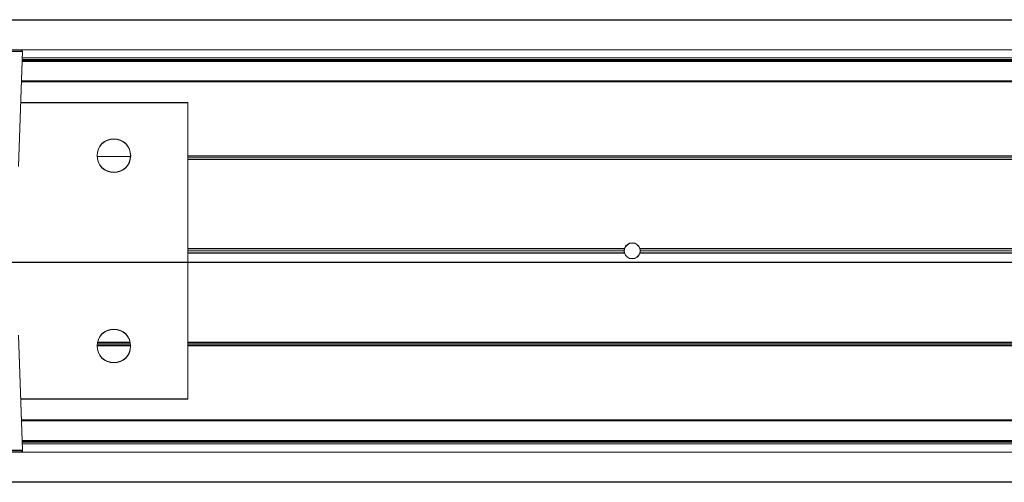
# Model space of a CAD drawing. Header units: feet. Extents: x 0 to 152508, y 0 to 59424.
# Tile 95 of 105: x 152335.26 to 152336.229, y 59421.663 to 59422.119. Entities that reach past the tile are written whole.
import ezdxf

# ---------------------------------------------------------------- set-up
doc = ezdxf.new("R2010")
doc.units = ezdxf.units.FT
doc.header["$LTSCALE"] = 0.05
doc.header["$MEASUREMENT"] = 0
doc.layers.add('Bridge plan$0$BR_P_Rail_Object', color=251, linetype='Continuous', lineweight=30)
doc.layers.add('Bridge plan$0$SC_Scratch7', color=252, linetype='Continuous', lineweight=0)

# ---------------------------------------------------------------- blocks, each defined once
blk = doc.blocks.new('Bridge plan$0$HIGH ST SCREENWALL_13 PANEL PLAN_2')
at = {"layer": 'Bridge plan$0$SC_Scratch7', "lineweight": 0}
for p, q in [((-52.39311, 0.26061), (-48.40354, 0.26048)), ((-52.39311, 0.23111), (-48.40354, 0.23098)), ((-50.33204, 0.22951), (-50.39833, 0.22951)), ((-50.33599, 0.11638), (-50.33204, 0.22951)), ((-50.33226, 0.22319), (-48.56106, 0.22313)), ((-48.57541, 0.21967), (-50.33238, 0.21972)), ((-48.57541, 0.22049), (-50.33235, 0.22054)), ((-50.33232, 0.22146), (-48.55979, 0.2214)), ((-48.57541, 0.19965), (-50.33308, 0.19971)), ((-48.57541, 0.20047), (-50.33305, 0.20053)), ((-50.16916, 0.17887), (-50.33381, 0.17888)), ((-50.16917, -0.11279), (-50.16916, 0.17887)), ((-49.07266, 0.12634), (-50.16916, 0.12637)), ((-50.2586, 0.12596), (-50.22556, 0.12596)), ((-49.07281, 0.12467), (-50.16916, 0.12471)), ((-49.0726, 0.123), (-50.16916, 0.12304)), ((-49.73918, 0.03515), (-50.16917, 0.03516)), ((-49.73948, 0.03302), (-50.16917, 0.03304)), ((-49.73919, 0.0309), (-50.16917, 0.03091)), ((-48.69334, 0.03512), (-49.72415, 0.03515)), ((-48.69334, 0.03087), (-49.72415, 0.0309)), ((-48.69334, 0.03299), (-49.72385, 0.03302)), ((-50.33205, -0.16342), (-50.336, -0.05029)), ((-50.22597, -0.05696), (-50.2582, -0.05696)), ((-49.07261, -0.057), (-50.16917, -0.05696)), ((-50.22555, -0.06029), (-50.25862, -0.06029)), ((-50.22568, -0.05863), (-50.2585, -0.05862)), ((-49.07282, -0.05866), (-50.16917, -0.05863)), ((-49.07266, -0.06033), (-50.16917, -0.06029)), ((-50.33382, -0.11279), (-50.16917, -0.11279)), ((-48.57542, -0.13368), (-50.33309, -0.13362)), ((-48.57542, -0.13437), (-50.33307, -0.13431)), ((-48.57543, -0.15382), (-50.33239, -0.15377)), ((-48.57543, -0.15451), (-50.33236, -0.15446)), ((-50.46463, -0.16342), (-50.33205, -0.16342)), ((-50.33233, -0.15537), (-48.5598, -0.15543)), ((-50.33227, -0.1571), (-48.56107, -0.15716)), ((-52.39313, -0.16522), (-48.40355, -0.16535)), ((-50.33369, -0.16512), (-50.46299, -0.16511)), ((-52.39313, -0.19472), (-48.40355, -0.19485))]:
    blk.add_line(p, q, dxfattribs=at)
for centre in [(-50.24208, 0.12679), (-50.24209, -0.06071)]:
    blk.add_circle(centre, 0.01654, dxfattribs=at)
for centre, radius, start, end in [((-50.33368, 0.22957), 0.00164, 357.99814, 64.26157), ((-49.73167, 0.03302), 0.00781, 15.77834, 164.21794), ((-49.73167, 0.03302), 0.00781, 164.21794, 179.99814), ((-49.73167, 0.03302), 0.00781, 179.99814, 195.77834), ((-49.73167, 0.03302), 0.00781, 195.77834, 344.21794), ((-49.73167, 0.03302), 0.00781, 359.99814, 15.77834), ((-49.73167, 0.03302), 0.00781, 344.21794, 359.99814), ((-50.33369, -0.16348), 0.00164, 269.99814, 1.99814)]:
    blk.add_arc(centre, radius, start, end, dxfattribs=at)
blk = doc.blocks.new('Bridge plan$0$HIGH ST SCREENWALL_2 PANEL PLAN')
at = {"layer": 'Bridge plan$0$SC_Scratch7', "lineweight": 0}
for p, q in [((-4.33074, 0.25944), (-0.34116, 0.25931)), ((-4.33074, 0.22994), (-0.34116, 0.22981)), ((-2.26966, 0.22834), (-2.33595, 0.22834)), ((-2.26966, 0.22834), (-2.33595, 0.22834)), ((-2.27362, 0.11521), (-2.26966, 0.22834)), ((-2.27362, 0.11521), (-2.26966, 0.22834)), ((-0.51304, 0.2185), (-2.27001, 0.21855)), ((-0.51304, 0.2185), (-2.27001, 0.21855)), ((-0.51304, 0.21932), (-2.26998, 0.21937)), ((-0.51304, 0.21932), (-2.26998, 0.21937)), ((-2.26995, 0.22029), (-0.49741, 0.22023)), ((-2.26995, 0.22029), (-0.49741, 0.22023)), ((-2.26989, 0.22202), (-0.49868, 0.22196)), ((-2.26989, 0.22202), (-0.49868, 0.22196)), ((-0.51304, 0.19848), (-2.27071, 0.19854)), ((-0.51304, 0.19848), (-2.27071, 0.19854)), ((-0.51304, 0.1993), (-2.27068, 0.19936)), ((-0.51304, 0.1993), (-2.27068, 0.19936)), ((-2.10679, 0.1777), (-2.27143, 0.17771)), ((-2.10679, 0.1777), (-2.27143, 0.17771)), ((-2.1068, -0.11396), (-2.10679, 0.1777)), ((-2.1068, -0.11396), (-2.10679, 0.1777)), ((-2.19623, 0.12479), (-2.16318, 0.12479)), ((-2.19623, 0.12479), (-2.16318, 0.12479)), ((-1.01028, 0.12517), (-2.10679, 0.1252)), ((-1.01028, 0.12517), (-2.10679, 0.1252)), ((-1.01043, 0.1235), (-2.10679, 0.12354)), ((-1.01043, 0.1235), (-2.10679, 0.12354)), ((-1.01023, 0.12183), (-2.10679, 0.12187)), ((-1.01023, 0.12183), (-2.10679, 0.12187)), ((-1.67681, 0.03398), (-2.10679, 0.03399)), ((-1.67681, 0.03398), (-2.10679, 0.03399)), ((-1.6771, 0.03186), (-2.10679, 0.03187)), ((-1.6771, 0.03186), (-2.10679, 0.03187)), ((-1.67681, 0.02973), (-2.10679, 0.02975)), ((-1.67681, 0.02973), (-2.10679, 0.02975)), ((-0.63096, 0.03395), (-1.66177, 0.03398)), ((-0.63096, 0.03395), (-1.66177, 0.03398)), ((-0.63096, 0.0297), (-1.66177, 0.02973)), ((-0.63096, 0.0297), (-1.66177, 0.02973)), ((-0.63096, 0.03182), (-1.66148, 0.03186)), ((-0.63096, 0.03182), (-1.66148, 0.03186)), ((-2.26968, -0.16459), (-2.27362, -0.05146)), ((-2.26968, -0.16459), (-2.27362, -0.05146)), ((-2.1636, -0.05813), (-2.19582, -0.05813)), ((-2.1636, -0.05813), (-2.19582, -0.05813)), ((-1.01023, -0.05817), (-2.10679, -0.05813)), ((-1.01023, -0.05817), (-2.10679, -0.05813)), ((-2.16317, -0.06146), (-2.19625, -0.06146)), ((-2.16317, -0.06146), (-2.19625, -0.06146)), ((-2.1633, -0.05979), (-2.19612, -0.05979)), ((-2.1633, -0.05979), (-2.19612, -0.05979)), ((-1.01044, -0.05983), (-2.10679, -0.0598)), ((-1.01044, -0.05983), (-2.10679, -0.0598)), ((-1.01029, -0.0615), (-2.10679, -0.06146)), ((-1.01029, -0.0615), (-2.10679, -0.06146)), ((-2.27144, -0.11396), (-2.1068, -0.11396)), ((-2.27144, -0.11396), (-2.1068, -0.11396)), ((-0.51305, -0.13485), (-2.27072, -0.13479)), ((-0.51305, -0.13485), (-2.27072, -0.13479)), ((-0.51305, -0.13554), (-2.27069, -0.13548)), ((-0.51305, -0.13554), (-2.27069, -0.13548)), ((-0.51305, -0.15499), (-2.27001, -0.15494)), ((-0.51305, -0.15499), (-2.27001, -0.15494)), ((-2.40225, -0.16459), (-2.26968, -0.16459)), ((-2.40225, -0.16459), (-2.26968, -0.16459)), ((-0.51305, -0.15568), (-2.26999, -0.15562)), ((-0.51305, -0.15568), (-2.26999, -0.15562)), ((-2.26996, -0.15654), (-0.49743, -0.1566)), ((-2.26996, -0.15654), (-0.49743, -0.1566)), ((-2.2699, -0.15827), (-0.49869, -0.15833)), ((-2.2699, -0.15827), (-0.49869, -0.15833)), ((-4.33075, -0.16639), (-0.34118, -0.16652)), ((-2.27132, -0.16629), (-2.40061, -0.16628)), ((-2.27132, -0.16629), (-2.40061, -0.16628)), ((-4.33075, -0.19589), (-0.34118, -0.19602))]:
    blk.add_line(p, q, dxfattribs=at)
for centre in [(-2.1797, 0.12562), (-2.1797, 0.12562), (-2.17971, -0.06188), (-2.17971, -0.06188)]:
    blk.add_circle(centre, 0.01654, dxfattribs=at)
for centre, radius, start, end in [((-2.2713, 0.2284), 0.00164, 357.99814, 64.26157), ((-2.2713, 0.2284), 0.00164, 357.99814, 64.26157), ((-1.66929, 0.03186), 0.00781, 15.77834, 164.21794), ((-1.66929, 0.03186), 0.00781, 15.77834, 164.21794), ((-1.66929, 0.03186), 0.00781, 164.21794, 179.99814), ((-1.66929, 0.03186), 0.00781, 164.21794, 179.99814), ((-1.66929, 0.03186), 0.00781, 179.99814, 195.77834), ((-1.66929, 0.03186), 0.00781, 179.99814, 195.77834), ((-1.66929, 0.03186), 0.00781, 195.77834, 344.21794), ((-1.66929, 0.03186), 0.00781, 195.77834, 344.21794), ((-1.66929, 0.03186), 0.00781, 359.99814, 15.77834), ((-1.66929, 0.03186), 0.00781, 359.99814, 15.77834), ((-1.66929, 0.03186), 0.00781, 344.21794, 359.99814), ((-1.66929, 0.03186), 0.00781, 344.21794, 359.99814), ((-2.27132, -0.16465), 0.00164, 269.99814, 1.99814), ((-2.27132, -0.16465), 0.00164, 269.99814, 1.99814)]:
    blk.add_arc(centre, radius, start, end, dxfattribs=at)
blk = doc.blocks.new('Bridge plan')
at = {"layer": 'Bridge plan$0$BR_P_Rail_Object', "lineweight": -3}
blk.add_line((1828212.78951, 711623.14225), (1828067.90125, 711623.14225), dxfattribs=at)
at = {"layer": 'Bridge plan$0$SC_Scratch7', "lineweight": -3}
for name, p, rotation in [('Bridge plan$0$HIGH ST SCREENWALL_2 PANEL PLAN', (1828076.59548, 711623.12187), 359.99976902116), ('Bridge plan$0$HIGH ST SCREENWALL_13 PANEL PLAN_2', (1828124.65782, 711623.12079), 359.9997690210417)]:
    blk.add_blockref(name, p, dxfattribs=dict(at, rotation=rotation))
blk = doc.blocks.new('Trellis Base')
blk.add_blockref('Bridge plan', (-1675739.06326, -652201.2631))

msp = doc.modelspace()

# ---------------------------------------------------------------- block references
msp.add_blockref('Trellis Base', (0, 0))

doc.saveas('drawing.dxf')
